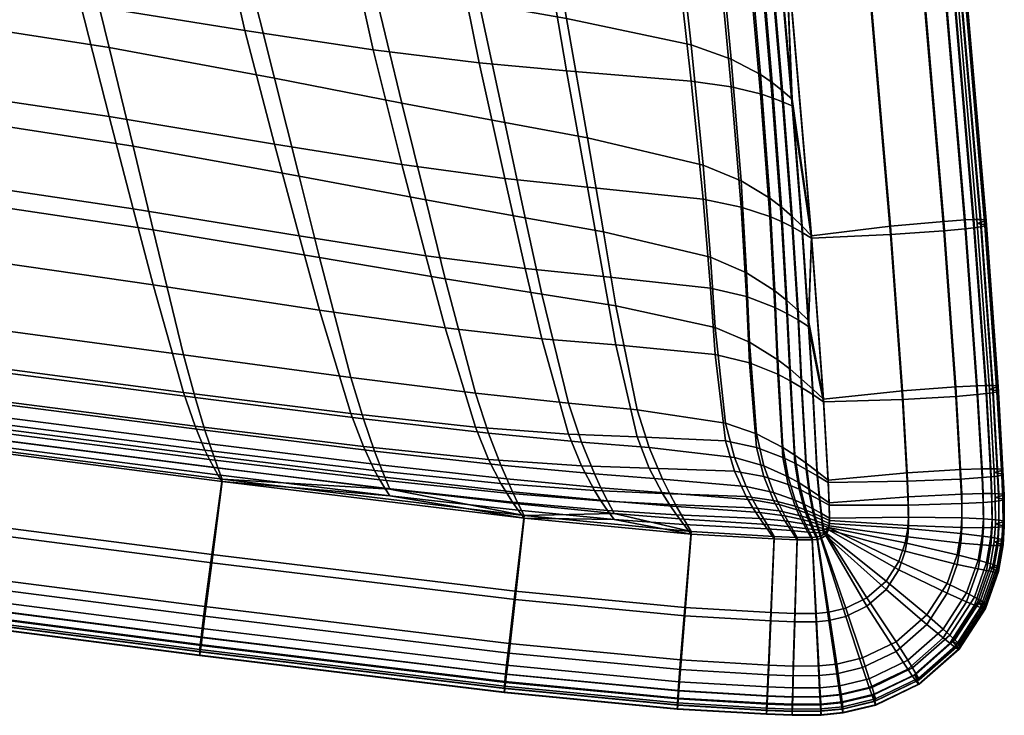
# Model space of a CAD drawing. Header units: millimetres. Extents: x -230 to 230, y -297 to 200.
# Tile 14 of 34: x 202 to 230, y -296 to -276. Entities that reach past the tile are written whole.
import ezdxf

# ---------------------------------------------------------------- set-up
doc = ezdxf.new("R2010")
doc.units = ezdxf.units.MM
doc.layers.add('polstar', color=7, linetype='Continuous')

msp = doc.modelspace()

# ---------------------------------------------------------------- meshes
at = {"layer": 'polstar'}
mesh = msp.add_polyface(dxfattribs=at)
corners = [(225.676, -273.42, 424.598), (224.179, -258.185, 423.477), (221.927, -258.507, 422.173), (223.422, -273.718, 423.292), (227.195, -273.258, 424.909), (225.696, -258.007, 423.787), (226.419, -282.058, 425.229), (224.163, -282.326, 423.921), (227.94, -281.917, 425.542), (228.554, -281.878, 425.41), (227.808, -273.211, 424.776), (228.803, -281.868, 425.267), (228.058, -273.198, 424.633), (228.995, -281.867, 425.067), (228.25, -273.194, 424.433), (229.115, -281.875, 424.805), (228.369, -273.201, 424.171), (229.149, -281.895, 424.477), (228.403, -273.221, 423.842), (228.898, -281.976, 423.6), (228.152, -273.305, 422.965), (229.148, -286.607, 425.611), (228.898, -286.613, 425.753), (229.341, -286.609, 425.411), (229.461, -286.619, 425.15), (229.494, -286.64, 424.821), (223.176, -273.524, 424.173), (223.422, -273.718, 423.292), (221.927, -258.507, 422.173), (221.69, -258.399, 423.073), (223.606, -278.425, 424.503), (223.892, -282.053, 424.711), (224.163, -282.326, 423.921), (224.078, -284.749, 424.818), (222.915, -273.332, 425.054), (221.437, -258.29, 423.974), (223.336, -278.188, 425.351), (223.609, -281.782, 425.5), (223.779, -284.461, 425.518), (222.624, -273.141, 425.935), (221.148, -258.182, 424.877), (223.041, -277.954, 426.198), (223.305, -281.515, 426.289), (223.461, -284.179, 426.217), (222.707, -277.724, 427.044), (222.289, -272.952, 426.815), (222.967, -281.254, 427.075), (223.115, -283.904, 426.917), (221.869, -277.282, 428.727), (221.427, -272.585, 428.575), (222.148, -280.759, 428.64), (222.305, -283.391, 428.315), (220.72, -276.873, 430.396), (220.211, -272.237, 430.331), (221.062, -280.313, 430.19), (221.275, -282.943, 429.711), (221.413, -284.953, 429.027), (222.394, -285.372, 427.813), (217.158, -276.117, 433.572), (216.398, -271.561, 433.709), (217.759, -279.532, 433.133), (218.216, -282.213, 432.393), (218.572, -284.329, 431.418), (214.661, -275.68, 434.929), (213.774, -271.161, 435.16), (215.395, -279.092, 434.386), (215.982, -281.813, 433.537), (216.455, -283.998, 432.444), (211.635, -275.137, 436.023), (210.666, -270.664, 436.33), (212.459, -278.54, 435.393), (213.137, -281.301, 434.447), (213.692, -283.559, 433.245), (207.973, -274.447, 436.793), (206.988, -270.039, 437.148), (208.818, -277.828, 436.097), (209.523, -280.623, 435.064), (210.106, -282.952, 433.759), (205.353, -282.16, 434), (204.782, -279.766, 435.399)]
mesh.append_faces([[corners[k] for k in face] for face in [(0, 1, 2, 3), (4, 5, 1, 0), (6, 0, 3, 7), (8, 4, 0, 6), (9, 10, 4, 8), (11, 12, 10, 9), (13, 14, 12, 11), (15, 16, 14, 13), (17, 18, 16, 15), (19, 20, 18, 17), (21, 11, 9, 22), (23, 13, 11, 21), (24, 15, 13, 23), (25, 17, 15, 24), (26, 27, 28, 29), (27, 26, 30, 30), (31, 32, 30, 30), (32, 31, 33, 33), (34, 26, 29, 35), (36, 30, 26, 34), (37, 31, 30, 36), (38, 33, 31, 37), (39, 34, 35, 40), (41, 36, 34, 39), (42, 37, 36, 41), (43, 38, 37, 42), (44, 41, 39, 45), (46, 42, 41, 44), (47, 43, 42, 46), (48, 44, 45, 49), (50, 46, 44, 48), (51, 47, 46, 50), (52, 48, 49, 53), (54, 50, 48, 52), (55, 51, 50, 54), (56, 57, 51, 55), (58, 52, 53, 59), (60, 54, 52, 58), (61, 55, 54, 60), (62, 56, 55, 61), (63, 58, 59, 64), (65, 60, 58, 63), (66, 61, 60, 65), (67, 62, 61, 66), (68, 63, 64, 69), (70, 65, 63, 68), (71, 66, 65, 70), (72, 67, 66, 71), (73, 68, 69, 74), (75, 70, 68, 73), (76, 71, 70, 75), (77, 72, 71, 76), (78, 77, 76, 79), (32, 27, 30, 30)]])
mesh = msp.add_polyface(dxfattribs=at)
corners = [(225.676, -273.659, 421.151), (223.422, -273.787, 422.294), (221.927, -258.576, 421.175), (224.179, -258.424, 420.03), (226.419, -282.297, 421.783), (224.163, -282.396, 422.923), (227.94, -282.191, 421.584), (227.195, -273.533, 420.951), (228.554, -282.131, 421.763), (227.808, -273.464, 421.13), (228.803, -282.1, 421.925), (228.058, -273.43, 421.291), (228.995, -282.07, 422.139), (228.25, -273.397, 421.505), (229.115, -282.041, 422.41), (228.369, -273.368, 421.776), (229.149, -282.016, 422.741), (228.403, -273.341, 422.107), (228.898, -281.976, 423.6), (228.152, -273.305, 422.965), (229.148, -286.839, 422.269), (228.898, -286.866, 422.107), (229.341, -286.812, 422.483), (229.461, -286.785, 422.754), (229.494, -286.76, 423.086), (229.244, -286.717, 423.944), (223.176, -273.719, 421.374), (221.69, -258.595, 420.249), (221.927, -258.576, 421.175), (223.422, -273.787, 422.294), (223.606, -278.615, 421.761), (223.892, -282.236, 422.08), (224.163, -282.396, 422.923), (224.078, -284.92, 422.362), (222.915, -273.651, 420.453), (221.437, -258.613, 419.321), (223.336, -278.5, 420.865), (223.609, -282.078, 421.236), (223.779, -284.733, 421.604), (222.624, -273.585, 419.529), (221.148, -258.632, 418.387), (223.041, -278.386, 419.968), (223.305, -281.924, 420.393), (223.461, -284.551, 420.845), (222.289, -273.522, 418.603), (220.807, -258.652, 417.445), (222.707, -278.277, 419.071), (222.967, -281.776, 419.549), (223.115, -284.378, 420.085), (221.869, -278.077, 417.272), (221.427, -273.406, 416.737), (222.148, -281.507, 417.862), (222.305, -284.068, 418.561), (220.72, -277.909, 415.466), (220.211, -273.311, 414.848), (221.062, -281.285, 416.174), (221.275, -283.823, 417.03), (217.158, -277.619, 411.921), (216.398, -273.13, 411.093), (217.759, -280.938, 412.877), (218.216, -283.488, 414.018), (214.661, -277.388, 410.312), (213.774, -272.949, 409.386), (215.395, -280.688, 411.381), (215.982, -283.263, 412.645), (216.455, -285.273, 414.069), (218.572, -285.447, 415.304), (211.635, -277.019, 408.909), (210.666, -272.636, 407.909), (212.459, -280.297, 410.069), (213.137, -282.898, 411.442), (213.692, -284.964, 412.989), (207.973, -276.461, 407.76), (206.988, -272.15, 406.722), (208.818, -279.709, 408.983), (209.523, -282.331, 410.447), (210.106, -284.455, 412.108), (205.353, -283.729, 411.385), (204.782, -281.555, 409.625), (224.503, -287.07, 423.262)]
mesh.append_faces([[corners[k] for k in face] for face in [(0, 1, 2, 3), (4, 5, 1, 0), (6, 4, 0, 7), (8, 6, 7, 9), (10, 8, 9, 11), (12, 10, 11, 13), (14, 12, 13, 15), (16, 14, 15, 17), (18, 16, 17, 19), (20, 21, 8, 10), (22, 20, 10, 12), (23, 22, 12, 14), (24, 23, 14, 16), (25, 24, 16, 18), (26, 27, 28, 29), (29, 30, 26, 26), (31, 30, 32, 32), (32, 33, 31, 31), (34, 35, 27, 26), (36, 34, 26, 30), (37, 36, 30, 31), (38, 37, 31, 33), (39, 40, 35, 34), (41, 39, 34, 36), (42, 41, 36, 37), (43, 42, 37, 38), (44, 45, 40, 39), (46, 44, 39, 41), (47, 46, 41, 42), (48, 47, 42, 43), (49, 50, 44, 46), (51, 49, 46, 47), (52, 51, 47, 48), (53, 54, 50, 49), (55, 53, 49, 51), (56, 55, 51, 52), (57, 58, 54, 53), (59, 57, 53, 55), (60, 59, 55, 56), (61, 62, 58, 57), (63, 61, 57, 59), (64, 63, 59, 60), (65, 64, 60, 66), (67, 68, 62, 61), (69, 67, 61, 63), (70, 69, 63, 64), (71, 70, 64, 65), (72, 73, 68, 67), (74, 72, 67, 69), (75, 74, 69, 70), (76, 75, 70, 71), (77, 78, 75, 76), (32, 30, 29, 29), (79, 33, 32, 32)]])
mesh = msp.add_polyface(dxfattribs=at)
corners = [(192.118, -289.514, 424.379), (207.026, -291.435, 425.079), (207.317, -289.28, 423.711), (192.416, -287.359, 423.01), (191.917, -291.005, 424.732), (206.83, -292.926, 425.432), (191.836, -291.625, 424.616), (206.751, -293.547, 425.315), (191.803, -291.883, 424.48), (206.719, -293.805, 425.179), (191.778, -292.088, 424.285), (206.694, -294.01, 424.984), (191.762, -292.225, 424.026), (206.679, -294.148, 424.725), (191.758, -292.282, 423.698), (206.674, -294.204, 424.398), (191.791, -292.093, 422.814), (206.707, -294.015, 423.514), (168.86, -286.955, 423.402), (169.045, -284.789, 422.027), (168.736, -288.454, 423.759), (168.686, -289.077, 423.644), (168.665, -289.336, 423.508), (168.649, -289.542, 423.314), (168.64, -289.68, 423.056), (168.637, -289.737, 422.728), (168.657, -289.547, 421.843), (153.964, -286.121, 422.886), (154.035, -283.95, 421.507), (153.917, -287.624, 423.246), (153.897, -288.248, 423.132), (153.889, -288.508, 422.997), (153.883, -288.715, 422.803), (153.879, -288.853, 422.545), (153.878, -288.91, 422.217), (153.886, -288.719, 421.332), (203.278, -273.603, 437.25), (207.973, -274.447, 436.793), (206.988, -270.039, 437.148), (202.327, -269.274, 437.63), (204.095, -276.949, 436.507), (208.818, -277.828, 436.097), (204.782, -279.766, 435.399), (209.523, -280.623, 435.064), (189.644, -274.704, 436.562), (188.92, -271.463, 437.361), (190.265, -277.52, 435.348), (190.793, -279.988, 433.809), (205.353, -282.16, 434), (191.586, -283.764, 430.228), (206.217, -285.731, 430.699), (191.863, -285.041, 428.4), (206.547, -286.951, 428.965), (192.081, -285.994, 426.592), (206.83, -287.886, 427.22), (192.173, -286.382, 425.693), (206.958, -288.276, 426.344), (192.258, -286.73, 424.797), (207.081, -288.63, 425.467), (192.338, -287.052, 423.903), (207.2, -288.961, 424.589), (192.416, -287.359, 423.01), (207.317, -289.28, 423.711), (166.342, -272.214, 435.871), (165.65, -269.096, 436.696), (166.969, -274.966, 434.609), (167.527, -277.417, 433.01), (168.376, -281.218, 429.314), (168.645, -282.5, 427.451), (168.826, -283.449, 425.623), (168.893, -283.833, 424.719), (168.95, -284.175, 423.819), (169, -284.489, 422.922), (169.045, -284.789, 422.027), (153.433, -280.397, 428.807), (152.572, -276.612, 432.52), (153.694, -281.675, 426.937), (153.86, -282.619, 425.106), (153.918, -283, 424.201), (153.963, -283.34, 423.3), (154.001, -283.652, 422.403), (154.035, -283.95, 421.507)]
mesh.append_faces([[corners[k] for k in face] for face in [(0, 1, 2, 3), (4, 5, 1, 0), (6, 7, 5, 4), (8, 9, 7, 6), (10, 11, 9, 8), (12, 13, 11, 10), (14, 15, 13, 12), (16, 17, 15, 14), (18, 0, 3, 19), (20, 4, 0, 18), (21, 6, 4, 20), (22, 8, 6, 21), (23, 10, 8, 22), (24, 12, 10, 23), (25, 14, 12, 24), (26, 16, 14, 25), (27, 18, 19, 28), (29, 20, 18, 27), (30, 21, 20, 29), (31, 22, 21, 30), (32, 23, 22, 31), (33, 24, 23, 32), (34, 25, 24, 33), (35, 26, 25, 34), (36, 37, 38, 39), (40, 41, 37, 36), (42, 43, 41, 40), (44, 40, 36, 45), (46, 42, 40, 44), (47, 48, 42, 46), (49, 50, 48, 47), (51, 52, 50, 49), (53, 54, 52, 51), (55, 56, 54, 53), (57, 58, 56, 55), (59, 60, 58, 57), (61, 62, 60, 59), (63, 44, 45, 64), (65, 46, 44, 63), (66, 47, 46, 65), (67, 49, 47, 66), (68, 51, 49, 67), (69, 53, 51, 68), (70, 55, 53, 69), (71, 57, 55, 70), (72, 59, 57, 71), (73, 61, 59, 72), (74, 67, 66, 75), (76, 68, 67, 74), (77, 69, 68, 76), (78, 70, 69, 77), (79, 71, 70, 78), (80, 72, 71, 79), (81, 73, 72, 80)]])
mesh = msp.add_polyface(dxfattribs=at)
corners = [(192.118, -289.753, 420.932), (192.416, -287.429, 422.012), (207.317, -289.349, 422.713), (207.026, -291.674, 421.632), (191.917, -291.279, 420.774), (206.83, -293.201, 421.474), (191.836, -291.878, 420.969), (206.751, -293.8, 421.669), (191.803, -292.115, 421.137), (206.719, -294.037, 421.837), (191.778, -292.291, 421.357), (206.694, -294.213, 422.056), (191.762, -292.392, 421.631), (206.679, -294.314, 422.33), (191.758, -292.402, 421.963), (206.674, -294.324, 422.662), (191.791, -292.093, 422.814), (206.707, -294.015, 423.514), (168.86, -287.194, 419.955), (169.045, -284.858, 421.029), (168.736, -288.728, 419.8), (168.686, -289.33, 419.997), (168.665, -289.568, 420.166), (168.649, -289.745, 420.386), (168.64, -289.847, 420.66), (168.637, -289.857, 420.992), (168.657, -289.547, 421.843), (153.964, -286.36, 419.439), (154.035, -284.019, 420.509), (153.917, -287.898, 419.287), (153.897, -288.501, 419.485), (153.889, -288.74, 419.654), (153.883, -288.918, 419.875), (153.879, -289.019, 420.149), (153.878, -289.03, 420.482), (153.886, -288.719, 421.332), (203.278, -275.714, 406.824), (202.327, -271.484, 405.777), (206.988, -272.15, 406.722), (207.973, -276.461, 407.76), (204.095, -278.92, 408.086), (208.818, -279.709, 408.983), (204.782, -281.555, 409.625), (209.523, -282.331, 410.447), (189.644, -276.78, 406.641), (188.92, -273.684, 405.351), (190.265, -279.399, 408.278), (190.793, -281.627, 410.181), (205.353, -283.729, 411.385), (191.586, -284.869, 414.307), (206.217, -286.805, 415.216), (191.863, -285.879, 416.314), (206.547, -287.772, 417.127), (192.081, -286.572, 418.252), (206.83, -288.456, 419.007), (192.173, -286.833, 419.202), (206.958, -288.72, 419.938), (192.258, -287.053, 420.144), (207.081, -288.95, 420.865), (192.338, -287.248, 421.08), (207.2, -289.155, 421.79), (192.416, -287.429, 422.012), (207.317, -289.349, 422.713), (166.342, -274.327, 405.41), (165.65, -271.356, 404.118), (166.969, -276.877, 407.079), (167.527, -279.08, 409.037), (168.376, -282.331, 413.276), (168.645, -283.342, 415.316), (168.826, -284.029, 417.269), (168.893, -284.283, 418.222), (168.95, -284.498, 419.164), (169, -284.685, 420.098), (169.045, -284.858, 421.029), (153.433, -281.511, 412.754), (152.572, -278.279, 408.503), (153.694, -282.517, 414.797), (153.86, -283.198, 416.75), (153.918, -283.451, 417.703), (153.963, -283.663, 418.645), (154.001, -283.848, 419.579), (154.035, -284.019, 420.509)]
mesh.append_faces([[corners[k] for k in face] for face in [(0, 1, 2, 3), (4, 0, 3, 5), (6, 4, 5, 7), (8, 6, 7, 9), (10, 8, 9, 11), (12, 10, 11, 13), (14, 12, 13, 15), (16, 14, 15, 17), (18, 19, 1, 0), (20, 18, 0, 4), (21, 20, 4, 6), (22, 21, 6, 8), (23, 22, 8, 10), (24, 23, 10, 12), (25, 24, 12, 14), (26, 25, 14, 16), (27, 28, 19, 18), (29, 27, 18, 20), (30, 29, 20, 21), (31, 30, 21, 22), (32, 31, 22, 23), (33, 32, 23, 24), (34, 33, 24, 25), (35, 34, 25, 26), (36, 37, 38, 39), (40, 36, 39, 41), (42, 40, 41, 43), (44, 45, 36, 40), (46, 44, 40, 42), (47, 46, 42, 48), (49, 47, 48, 50), (51, 49, 50, 52), (53, 51, 52, 54), (55, 53, 54, 56), (57, 55, 56, 58), (59, 57, 58, 60), (61, 59, 60, 62), (63, 64, 45, 44), (65, 63, 44, 46), (66, 65, 46, 47), (67, 66, 47, 49), (68, 67, 49, 51), (69, 68, 51, 53), (70, 69, 53, 55), (71, 70, 55, 57), (72, 71, 57, 59), (73, 72, 59, 61), (74, 75, 66, 67), (76, 74, 67, 68), (77, 76, 68, 69), (78, 77, 69, 70), (79, 78, 70, 71), (80, 79, 71, 72), (81, 80, 72, 73)]])
mesh = msp.add_polyface(dxfattribs=at)
corners = [(226.762, -286.764, 425.571), (226.419, -282.058, 425.229), (224.163, -282.326, 423.921), (224.503, -287.001, 424.26), (228.284, -286.644, 425.885), (227.94, -281.917, 425.542), (228.898, -286.613, 425.753), (228.554, -281.878, 425.41), (229.244, -286.717, 423.944), (228.898, -281.976, 423.6), (229.149, -281.895, 424.477), (229.494, -286.64, 424.821), (226.896, -289.106, 425.739), (224.636, -289.308, 424.425), (228.419, -289.009, 426.055), (229.035, -288.987, 425.924), (229.285, -288.985, 425.782), (229.148, -286.607, 425.611), (229.477, -288.989, 425.583), (229.341, -286.609, 425.411), (229.597, -289.002, 425.321), (229.461, -286.619, 425.15), (229.631, -289.023, 424.992), (229.38, -289.096, 424.115), (226.928, -289.786, 425.788), (224.666, -289.96, 424.472), (228.452, -289.708, 426.105), (229.067, -289.695, 425.975), (229.317, -289.696, 425.833), (229.51, -289.703, 425.633), (229.63, -289.716, 425.372), (229.664, -289.738, 425.043), (229.413, -289.808, 424.165), (226.934, -290.37, 425.828), (224.671, -290.395, 424.502), (228.458, -290.392, 426.153), (229.074, -290.419, 426.025), (229.324, -290.436, 425.884), (229.516, -290.456, 425.686), (229.637, -290.478, 425.425), (229.67, -290.501, 425.097), (229.419, -290.555, 424.217), (226.913, -290.696, 425.85), (224.662, -290.548, 424.512), (228.429, -290.835, 426.182), (229.042, -290.909, 426.058), (229.29, -290.945, 425.918), (229.482, -290.979, 425.721), (229.602, -291.01, 425.46), (229.635, -291.037, 425.132), (229.385, -291.071, 424.252), (226.842, -291.106, 425.875), (224.643, -290.665, 424.52), (226.656, -291.632, 425.904), (224.195, -286.71, 424.847), (224.503, -287.001, 424.26), (224.078, -284.749, 424.818), (224.327, -289.067, 424.774), (224.636, -289.308, 424.425), (224.387, -289.766, 424.718), (224.666, -289.96, 424.472), (224.444, -290.263, 424.658), (224.671, -290.395, 424.502), (224.468, -290.452, 424.627), (224.662, -290.548, 424.512), (224.487, -290.611, 424.595), (224.643, -290.665, 424.52), (224.5, -290.748, 424.562), (224.568, -290.821, 424.527), (224.103, -289.575, 424.966), (224.012, -288.829, 425.126), (224.21, -290.133, 424.815), (224.267, -290.358, 424.742), (224.322, -290.557, 424.67), (224.377, -290.738, 424.599), (224.432, -290.91, 424.528), (224.231, -290.722, 424.635), (224.14, -290.501, 424.747), (224.324, -290.934, 424.525), (224.163, -282.326, 423.921)]
mesh.append_faces([[corners[k] for k in face] for face in [(0, 1, 2, 3), (4, 5, 1, 0), (6, 7, 5, 4), (8, 9, 10, 11), (12, 0, 3, 13), (14, 4, 0, 12), (15, 6, 4, 14), (16, 17, 6, 15), (18, 19, 17, 16), (20, 21, 19, 18), (22, 11, 21, 20), (23, 8, 11, 22), (24, 12, 13, 25), (26, 14, 12, 24), (27, 15, 14, 26), (28, 16, 15, 27), (29, 18, 16, 28), (30, 20, 18, 29), (31, 22, 20, 30), (32, 23, 22, 31), (33, 24, 25, 34), (35, 26, 24, 33), (36, 27, 26, 35), (37, 28, 27, 36), (38, 29, 28, 37), (39, 30, 29, 38), (40, 31, 30, 39), (41, 32, 31, 40), (42, 33, 34, 43), (44, 35, 33, 42), (45, 36, 35, 44), (46, 37, 36, 45), (47, 38, 37, 46), (48, 39, 38, 47), (49, 40, 39, 48), (50, 41, 40, 49), (51, 42, 43, 52), (53, 51, 52, 52), (54, 55, 56, 56), (57, 58, 55, 54), (59, 60, 58, 57), (61, 62, 60, 59), (63, 64, 62, 61), (65, 66, 64, 63), (67, 66, 65, 65), (68, 66, 67, 67), (69, 59, 57, 70), (71, 61, 59, 69), (72, 63, 61, 71), (73, 65, 63, 72), (74, 67, 65, 73), (75, 68, 67, 74), (76, 74, 73, 77), (78, 75, 74, 76), (55, 79, 56, 56)]])
mesh = msp.add_polyface(dxfattribs=at)
corners = [(220.33, -295.675, 425.387), (222.875, -295.826, 425.505), (222.881, -295.687, 425.763), (220.339, -295.537, 425.645), (220.327, -295.732, 425.059), (222.874, -295.882, 425.177), (215.692, -292.483, 425.501), (220.542, -292.949, 425.735), (220.721, -290.782, 424.361), (215.948, -290.324, 424.131), (215.52, -293.978, 425.855), (220.422, -294.448, 426.091), (215.45, -294.599, 425.738), (220.374, -295.072, 425.975), (215.422, -294.858, 425.602), (220.354, -295.331, 425.84), (215.4, -295.063, 425.407), (215.387, -295.201, 425.149), (215.383, -295.257, 424.821), (215.411, -295.068, 423.937), (220.347, -295.542, 424.175), (207.026, -291.435, 425.079), (207.317, -289.28, 423.711), (206.83, -292.926, 425.432), (206.751, -293.547, 425.315), (206.719, -293.805, 425.179), (206.694, -294.01, 424.984), (206.679, -294.148, 424.725), (206.674, -294.204, 424.398), (206.707, -294.015, 423.514), (219.181, -287.307, 429.097), (221.702, -287.679, 427.401), (221.413, -284.953, 429.027), (218.572, -284.329, 431.418), (219.523, -288.381, 427.901), (221.959, -288.662, 426.616), (219.902, -289.279, 426.716), (222.295, -289.497, 425.876), (220.102, -289.68, 426.126), (222.485, -289.875, 425.519), (220.305, -290.06, 425.537), (222.684, -290.235, 425.167), (220.512, -290.425, 424.949), (222.89, -290.582, 424.818), (217.221, -287.116, 429.831), (216.455, -283.998, 432.444), (217.587, -288.224, 428.452), (217.959, -289.131, 427.063), (218.146, -289.53, 426.365), (218.333, -289.904, 425.666), (218.521, -290.261, 424.966), (220.721, -290.782, 424.361), (214.562, -286.826, 430.372), (213.692, -283.559, 433.245), (214.934, -287.969, 428.84), (215.284, -288.882, 427.284), (215.453, -289.276, 426.499), (215.62, -289.641, 425.711), (215.784, -289.987, 424.922), (215.948, -290.324, 424.131), (211.001, -286.375, 430.656), (210.106, -282.952, 433.759), (211.358, -287.556, 429.006), (211.677, -288.479, 427.333), (211.826, -288.87, 426.491), (211.97, -289.229, 425.646), (212.111, -289.566, 424.799), (206.217, -285.731, 430.699), (205.353, -282.16, 434), (206.547, -286.951, 428.965), (206.83, -287.886, 427.22), (206.958, -288.276, 426.344), (207.081, -288.63, 425.467), (207.2, -288.961, 424.589), (207.317, -289.28, 423.711)]
mesh.append_faces([[corners[k] for k in face] for face in [(0, 1, 2, 3), (4, 5, 1, 0), (6, 7, 8, 9), (10, 11, 7, 6), (12, 13, 11, 10), (14, 15, 13, 12), (16, 3, 15, 14), (17, 0, 3, 16), (18, 4, 0, 17), (19, 20, 4, 18), (21, 6, 9, 22), (23, 10, 6, 21), (24, 12, 10, 23), (25, 14, 12, 24), (26, 16, 14, 25), (27, 17, 16, 26), (28, 18, 17, 27), (29, 19, 18, 28), (30, 31, 32, 33), (34, 35, 31, 30), (36, 37, 35, 34), (38, 39, 37, 36), (40, 41, 39, 38), (42, 43, 41, 40), (44, 30, 33, 45), (46, 34, 30, 44), (47, 36, 34, 46), (48, 38, 36, 47), (49, 40, 38, 48), (50, 42, 40, 49), (51, 42, 50, 50), (52, 44, 45, 53), (54, 46, 44, 52), (55, 47, 46, 54), (56, 48, 47, 55), (57, 49, 48, 56), (58, 50, 49, 57), (58, 59, 50, 50), (60, 52, 53, 61), (62, 54, 52, 60), (63, 55, 54, 62), (64, 56, 55, 63), (65, 57, 56, 64), (66, 58, 57, 65), (59, 58, 66, 66), (67, 60, 61, 68), (69, 62, 60, 67), (70, 63, 62, 69), (71, 64, 63, 70), (72, 65, 64, 71), (73, 66, 65, 72), (73, 74, 66, 66), (74, 59, 66, 66), (59, 51, 50, 50)]])
mesh = msp.add_polyface(dxfattribs=at)
corners = [(226.762, -287.003, 422.124), (224.503, -287.07, 423.262), (224.163, -282.396, 422.923), (226.419, -282.297, 421.783), (228.284, -286.918, 421.927), (227.94, -282.191, 421.584), (228.898, -286.866, 422.107), (228.554, -282.131, 421.763), (226.896, -289.345, 422.292), (224.636, -289.377, 423.428), (228.419, -289.283, 422.097), (229.035, -289.24, 422.277), (229.285, -289.217, 422.44), (229.148, -286.839, 422.269), (229.477, -289.193, 422.654), (229.341, -286.812, 422.483), (229.597, -289.168, 422.926), (229.461, -286.785, 422.754), (229.631, -289.143, 423.257), (229.494, -286.76, 423.086), (229.38, -289.096, 424.115), (229.244, -286.717, 423.944), (226.928, -290.025, 422.341), (224.666, -290.029, 423.474), (228.452, -289.983, 422.147), (229.067, -289.948, 422.328), (229.317, -289.928, 422.49), (229.51, -289.906, 422.705), (229.63, -289.882, 422.977), (229.664, -289.858, 423.308), (229.413, -289.808, 424.165), (226.934, -290.609, 422.381), (224.671, -290.464, 423.505), (228.458, -290.667, 422.195), (229.074, -290.672, 422.379), (229.324, -290.668, 422.542), (229.516, -290.659, 422.758), (229.637, -290.644, 423.03), (229.67, -290.622, 423.361), (229.419, -290.555, 424.217), (226.913, -290.935, 422.403), (224.662, -290.617, 423.515), (228.429, -291.109, 422.224), (229.042, -291.162, 422.411), (229.29, -291.177, 422.576), (229.482, -291.183, 422.793), (229.602, -291.176, 423.065), (229.635, -291.157, 423.397), (229.385, -291.071, 424.252), (226.842, -291.345, 422.429), (224.643, -290.734, 423.522), (228.324, -291.717, 422.262), (224.195, -286.865, 422.614), (224.078, -284.92, 422.362), (224.503, -287.07, 423.262), (224.327, -289.188, 423.022), (224.636, -289.377, 423.428), (224.387, -289.873, 423.18), (224.666, -290.029, 423.474), (224.444, -290.357, 423.313), (224.671, -290.464, 423.505), (224.468, -290.539, 423.372), (224.662, -290.617, 423.515), (224.487, -290.692, 423.427), (224.643, -290.734, 423.522), (224.5, -290.823, 423.48), (224.568, -290.891, 423.53), (224.103, -289.719, 422.884), (224.012, -289.003, 422.615), (224.21, -290.251, 423.119), (224.267, -290.463, 423.227), (224.322, -290.65, 423.331), (224.377, -290.819, 423.431), (224.432, -290.979, 423.53), (224.14, -290.606, 423.232), (224.05, -290.389, 423.08), (224.231, -290.809, 423.38), (224.324, -291.003, 423.527), (224.181, -291.017, 423.522), (224.055, -290.793, 423.326)]
mesh.append_faces([[corners[k] for k in face] for face in [(0, 1, 2, 3), (4, 0, 3, 5), (6, 4, 5, 7), (8, 9, 1, 0), (10, 8, 0, 4), (11, 10, 4, 6), (12, 11, 6, 13), (14, 12, 13, 15), (16, 14, 15, 17), (18, 16, 17, 19), (20, 18, 19, 21), (22, 23, 9, 8), (24, 22, 8, 10), (25, 24, 10, 11), (26, 25, 11, 12), (27, 26, 12, 14), (28, 27, 14, 16), (29, 28, 16, 18), (30, 29, 18, 20), (31, 32, 23, 22), (33, 31, 22, 24), (34, 33, 24, 25), (35, 34, 25, 26), (36, 35, 26, 27), (37, 36, 27, 28), (38, 37, 28, 29), (39, 38, 29, 30), (40, 41, 32, 31), (42, 40, 31, 33), (43, 42, 33, 34), (44, 43, 34, 35), (45, 44, 35, 36), (46, 45, 36, 37), (47, 46, 37, 38), (48, 47, 38, 39), (49, 50, 41, 40), (51, 49, 40, 42), (52, 53, 54, 54), (55, 52, 54, 56), (57, 55, 56, 58), (59, 57, 58, 60), (61, 59, 60, 62), (63, 61, 62, 64), (65, 63, 64, 64), (66, 65, 64, 64), (67, 68, 55, 57), (69, 67, 57, 59), (70, 69, 59, 61), (71, 70, 61, 63), (72, 71, 63, 65), (73, 72, 65, 66), (74, 75, 70, 71), (76, 74, 71, 72), (77, 76, 72, 73), (78, 79, 76, 77)]])
mesh = msp.add_polyface(dxfattribs=at)
corners = [(220.327, -295.852, 423.324), (220.33, -295.842, 422.991), (222.875, -295.992, 423.109), (222.874, -296.002, 423.442), (215.692, -292.722, 422.054), (215.948, -290.393, 423.134), (220.721, -290.852, 423.364), (220.542, -293.188, 422.288), (215.52, -294.252, 421.896), (220.422, -294.723, 422.132), (215.45, -294.852, 422.092), (220.374, -295.325, 422.329), (215.422, -295.09, 422.26), (220.354, -295.563, 422.497), (215.4, -295.266, 422.479), (220.339, -295.74, 422.717), (215.387, -295.367, 422.753), (215.383, -295.378, 423.086), (215.411, -295.068, 423.937), (220.347, -295.542, 424.175), (207.026, -291.674, 421.632), (207.317, -289.349, 422.713), (206.83, -293.201, 421.474), (206.751, -293.8, 421.669), (206.719, -294.037, 421.837), (206.694, -294.213, 422.056), (206.679, -294.314, 422.33), (206.674, -294.324, 422.662), (206.707, -294.015, 423.514), (218.572, -285.447, 415.304), (218.216, -283.488, 414.018), (221.275, -283.823, 417.03), (221.413, -285.719, 417.996), (219.181, -288.072, 418.065), (221.702, -288.192, 420.007), (219.523, -288.969, 419.427), (221.959, -289.055, 420.942), (219.902, -289.692, 420.756), (222.295, -289.779, 421.818), (220.102, -290.007, 421.413), (222.485, -290.103, 422.241), (220.305, -290.301, 422.065), (222.684, -290.409, 422.656), (220.512, -290.58, 422.715), (222.89, -290.703, 423.066), (217.221, -287.995, 417.15), (216.455, -285.273, 414.069), (217.587, -288.9, 418.699), (217.959, -289.605, 420.231), (218.146, -289.902, 420.992), (218.333, -290.175, 421.752), (218.521, -290.431, 422.51), (220.721, -290.852, 423.364), (214.562, -287.799, 416.356), (213.692, -284.964, 412.989), (214.934, -288.717, 418.062), (215.284, -289.404, 419.758), (215.453, -289.685, 420.603), (215.62, -289.937, 421.447), (215.784, -290.17, 422.291), (215.948, -290.393, 423.134), (211.001, -287.411, 415.726), (210.106, -284.455, 412.108), (211.358, -288.351, 417.551), (211.677, -289.032, 419.361), (211.826, -289.302, 420.261), (211.97, -289.54, 421.16), (212.111, -289.757, 422.057), (206.217, -286.805, 415.216), (205.353, -283.729, 411.385), (206.547, -287.772, 417.127), (206.83, -288.456, 419.007), (206.958, -288.72, 419.938), (207.081, -288.95, 420.865), (207.2, -289.155, 421.79), (207.317, -289.349, 422.713)]
mesh.append_faces([[corners[k] for k in face] for face in [(0, 1, 2, 3), (4, 5, 6, 7), (8, 4, 7, 9), (10, 8, 9, 11), (12, 10, 11, 13), (14, 12, 13, 15), (16, 14, 15, 1), (17, 16, 1, 0), (18, 17, 0, 19), (20, 21, 5, 4), (22, 20, 4, 8), (23, 22, 8, 10), (24, 23, 10, 12), (25, 24, 12, 14), (26, 25, 14, 16), (27, 26, 16, 17), (28, 27, 17, 18), (29, 30, 31, 32), (33, 29, 32, 34), (35, 33, 34, 36), (37, 35, 36, 38), (39, 37, 38, 40), (41, 39, 40, 42), (43, 41, 42, 44), (45, 46, 29, 33), (47, 45, 33, 35), (48, 47, 35, 37), (49, 48, 37, 39), (50, 49, 39, 41), (51, 50, 41, 43), (52, 51, 43, 43), (53, 54, 46, 45), (55, 53, 45, 47), (56, 55, 47, 48), (57, 56, 48, 49), (58, 57, 49, 50), (59, 58, 50, 51), (59, 51, 60, 60), (61, 62, 54, 53), (63, 61, 53, 55), (64, 63, 55, 56), (65, 64, 56, 57), (66, 65, 57, 58), (67, 66, 58, 59), (60, 67, 59, 59), (68, 69, 62, 61), (70, 68, 61, 63), (71, 70, 63, 64), (72, 71, 64, 65), (73, 72, 65, 66), (74, 73, 66, 67), (74, 67, 75, 75), (75, 67, 60, 60), (60, 51, 52, 52)]])
mesh = msp.add_polyface(dxfattribs=at)
corners = [(223.688, -293.12, 425.88), (224.294, -293.117, 425.906), (224.181, -290.948, 424.52), (223.756, -290.948, 424.502), (223.641, -294.624, 426.239), (224.372, -294.619, 426.27), (223.623, -295.248, 426.125), (224.402, -295.243, 426.158), (223.615, -295.509, 425.99), (224.415, -295.503, 426.024), (223.609, -295.715, 425.796), (224.425, -295.709, 425.83), (223.605, -295.854, 425.538), (224.431, -295.847, 425.572), (223.604, -295.91, 425.21), (224.433, -295.904, 425.245), (223.612, -295.72, 424.325), (224.42, -295.714, 424.359), (222.997, -293.094, 425.849), (223.098, -290.923, 424.472), (222.928, -294.596, 426.207), (222.901, -295.221, 426.092), (222.89, -295.481, 425.957), (222.881, -295.687, 425.763), (222.875, -295.826, 425.505), (222.874, -295.882, 425.177), (222.885, -295.692, 424.292), (220.542, -292.949, 425.735), (220.721, -290.782, 424.361), (220.422, -294.448, 426.091), (220.374, -295.072, 425.975), (220.354, -295.331, 425.84), (220.339, -295.537, 425.645), (220.347, -295.542, 424.175), (220.327, -295.732, 425.059), (223.88, -286.423, 425.436), (224.195, -286.71, 424.847), (224.078, -284.749, 424.818), (223.779, -284.461, 425.518), (224.012, -288.829, 425.126), (224.327, -289.067, 424.774), (223.549, -286.142, 426.026), (223.461, -284.179, 426.217), (223.687, -288.598, 425.481), (223.807, -289.39, 425.218), (224.103, -289.575, 424.966), (223.963, -290.006, 424.976), (224.21, -290.133, 424.815), (224.05, -290.265, 424.86), (224.267, -290.358, 424.742), (224.14, -290.501, 424.747), (224.322, -290.557, 424.67), (223.197, -285.871, 426.618), (223.115, -283.904, 426.917), (223.345, -288.379, 425.843), (223.494, -289.214, 425.476), (223.696, -289.885, 425.14), (223.81, -290.176, 424.981), (223.93, -290.445, 424.825), (224.055, -290.7, 424.672), (224.231, -290.722, 424.635), (224.181, -290.948, 424.52), (224.324, -290.934, 424.525), (222.394, -285.372, 427.813), (222.305, -283.391, 428.315), (222.589, -287.986, 426.596), (222.795, -288.901, 426.021), (223.074, -289.667, 425.49), (223.234, -290.009, 425.236), (223.403, -290.333, 424.988), (223.578, -290.644, 424.744), (223.756, -290.948, 424.502), (221.702, -287.679, 427.401), (221.413, -284.953, 429.027), (221.959, -288.662, 426.616), (222.295, -289.497, 425.876), (222.485, -289.875, 425.519), (222.684, -290.235, 425.167), (222.89, -290.582, 424.818), (223.098, -290.923, 424.472), (220.721, -290.782, 424.361), (220.512, -290.425, 424.949)]
mesh.append_faces([[corners[k] for k in face] for face in [(0, 1, 2, 3), (4, 5, 1, 0), (6, 7, 5, 4), (8, 9, 7, 6), (10, 11, 9, 8), (12, 13, 11, 10), (14, 15, 13, 12), (16, 17, 15, 14), (18, 0, 3, 19), (20, 4, 0, 18), (21, 6, 4, 20), (22, 8, 6, 21), (23, 10, 8, 22), (24, 12, 10, 23), (25, 14, 12, 24), (26, 16, 14, 25), (27, 18, 19, 28), (29, 20, 18, 27), (30, 21, 20, 29), (31, 22, 21, 30), (32, 23, 22, 31), (33, 26, 25, 34), (35, 36, 37, 38), (39, 40, 36, 35), (41, 35, 38, 42), (43, 39, 35, 41), (44, 45, 39, 43), (46, 47, 45, 44), (48, 49, 47, 46), (50, 51, 49, 48), (52, 41, 42, 53), (54, 43, 41, 52), (55, 44, 43, 54), (56, 46, 44, 55), (57, 48, 46, 56), (58, 50, 48, 57), (59, 60, 50, 58), (61, 62, 60, 59), (63, 52, 53, 64), (65, 54, 52, 63), (66, 55, 54, 65), (67, 56, 55, 66), (68, 57, 56, 67), (69, 58, 57, 68), (70, 59, 58, 69), (71, 61, 59, 70), (72, 65, 63, 73), (74, 66, 65, 72), (75, 67, 66, 74), (76, 68, 67, 75), (77, 69, 68, 76), (78, 70, 69, 77), (79, 71, 70, 78), (80, 79, 78, 81)]])
mesh = msp.add_polyface(dxfattribs=at)
corners = [(223.688, -293.359, 422.433), (223.756, -291.017, 423.504), (224.181, -291.017, 423.522), (224.294, -293.356, 422.459), (223.641, -294.898, 422.281), (224.372, -294.893, 422.312), (223.623, -295.501, 422.479), (224.402, -295.496, 422.511), (223.615, -295.74, 422.648), (224.415, -295.735, 422.681), (223.609, -295.918, 422.868), (224.425, -295.912, 422.902), (223.605, -296.02, 423.142), (224.431, -296.014, 423.177), (223.604, -296.03, 423.475), (224.433, -296.024, 423.51), (223.612, -295.72, 424.325), (224.42, -295.714, 424.359), (222.997, -293.333, 422.402), (223.098, -290.992, 423.474), (222.928, -294.871, 422.249), (222.901, -295.474, 422.446), (222.89, -295.713, 422.615), (222.881, -295.89, 422.835), (222.875, -295.992, 423.109), (222.874, -296.002, 423.442), (222.885, -295.692, 424.292), (220.542, -293.188, 422.288), (220.721, -290.852, 423.364), (220.422, -294.723, 422.132), (220.374, -295.325, 422.329), (220.354, -295.563, 422.497), (220.339, -295.74, 422.717), (220.33, -295.842, 422.991), (220.347, -295.542, 424.175), (220.327, -295.852, 423.324), (223.88, -286.663, 421.964), (223.779, -284.733, 421.604), (224.078, -284.92, 422.362), (224.195, -286.865, 422.614), (224.012, -289.003, 422.615), (224.327, -289.188, 423.022), (223.549, -286.469, 421.313), (223.461, -284.551, 420.845), (223.687, -288.826, 422.203), (223.807, -289.573, 422.584), (224.103, -289.719, 422.884), (223.963, -290.149, 422.922), (224.21, -290.251, 423.119), (224.05, -290.389, 423.08), (224.267, -290.463, 423.227), (223.197, -286.284, 420.659), (223.115, -284.378, 420.085), (223.345, -288.66, 421.785), (223.494, -289.436, 422.277), (223.696, -290.053, 422.719), (223.81, -290.318, 422.927), (223.93, -290.562, 423.129), (224.14, -290.606, 423.232), (224.055, -290.793, 423.326), (224.231, -290.809, 423.38), (222.394, -285.96, 419.339), (222.305, -284.068, 418.561), (222.589, -288.379, 420.922), (222.795, -289.206, 421.635), (223.074, -289.889, 422.29), (223.234, -290.192, 422.602), (223.403, -290.477, 422.907), (223.578, -290.75, 423.207), (223.756, -291.017, 423.504), (224.181, -291.017, 423.522), (221.413, -285.719, 417.996), (221.275, -283.823, 417.03), (221.702, -288.192, 420.007), (221.959, -289.055, 420.942), (222.295, -289.779, 421.818), (222.485, -290.103, 422.241), (222.684, -290.409, 422.656), (222.89, -290.703, 423.066), (223.098, -290.992, 423.474), (220.721, -290.852, 423.364), (220.512, -290.58, 422.715)]
mesh.append_faces([[corners[k] for k in face] for face in [(0, 1, 2, 3), (4, 0, 3, 5), (6, 4, 5, 7), (8, 6, 7, 9), (10, 8, 9, 11), (12, 10, 11, 13), (14, 12, 13, 15), (16, 14, 15, 17), (18, 19, 1, 0), (20, 18, 0, 4), (21, 20, 4, 6), (22, 21, 6, 8), (23, 22, 8, 10), (24, 23, 10, 12), (25, 24, 12, 14), (26, 25, 14, 16), (27, 28, 19, 18), (29, 27, 18, 20), (30, 29, 20, 21), (31, 30, 21, 22), (32, 31, 22, 23), (33, 32, 23, 24), (34, 35, 25, 26), (36, 37, 38, 39), (40, 36, 39, 41), (42, 43, 37, 36), (44, 42, 36, 40), (45, 44, 40, 46), (47, 45, 46, 48), (49, 47, 48, 50), (51, 52, 43, 42), (53, 51, 42, 44), (54, 53, 44, 45), (55, 54, 45, 47), (56, 55, 47, 49), (57, 56, 49, 58), (59, 57, 58, 60), (61, 62, 52, 51), (63, 61, 51, 53), (64, 63, 53, 54), (65, 64, 54, 55), (66, 65, 55, 56), (67, 66, 56, 57), (68, 67, 57, 59), (69, 68, 59, 70), (71, 72, 62, 61), (73, 71, 61, 63), (74, 73, 63, 64), (75, 74, 64, 65), (76, 75, 65, 66), (77, 76, 66, 67), (78, 77, 67, 68), (79, 78, 68, 69), (80, 81, 78, 79)]])
mesh = msp.add_polyface(dxfattribs=at)
corners = [(228.324, -291.443, 426.22), (228.429, -290.835, 426.182), (226.913, -290.696, 425.85), (226.842, -291.106, 425.875), (228.922, -291.597, 426.1), (229.042, -290.909, 426.058), (229.166, -291.666, 425.963), (229.29, -290.945, 425.918), (229.353, -291.725, 425.767), (229.482, -290.979, 425.721), (229.47, -291.771, 425.508), (229.602, -291.01, 425.46), (229.502, -291.802, 425.179), (229.635, -291.037, 425.132), (229.258, -291.804, 424.297), (229.385, -291.071, 424.252), (228.034, -292.263, 426.264), (226.656, -291.632, 425.904), (228.59, -292.535, 426.151), (228.816, -292.652, 426.016), (228.99, -292.749, 425.822), (229.099, -292.818, 425.564), (229.129, -292.856, 425.236), (228.902, -292.809, 424.351), (226.292, -292.195, 425.927), (224.643, -290.665, 424.52), (224.568, -290.821, 424.527), (227.454, -293.159, 426.301), (227.923, -293.567, 426.193), (228.114, -293.739, 426.061), (228.261, -293.877, 425.869), (228.352, -293.973, 425.612), (228.378, -294.017, 425.284), (228.187, -293.916, 424.397), (225.745, -292.677, 425.937), (226.577, -293.932, 426.317), (226.913, -294.456, 426.211), (227.049, -294.676, 426.08), (227.154, -294.851, 425.888), (227.22, -294.97, 425.632), (227.238, -295.021, 425.304), (227.101, -294.871, 424.416), (225.142, -292.966, 425.931), (224.432, -290.91, 424.528), (225.62, -294.392, 426.308), (225.813, -294.986, 426.201), (225.892, -295.233, 426.068), (225.952, -295.43, 425.876), (225.99, -295.562, 425.62), (226, -295.617, 425.292), (225.921, -295.439, 424.405), (224.659, -293.081, 425.919), (224.324, -290.934, 424.525), (224.884, -294.568, 426.288), (224.975, -295.186, 426.178), (225.012, -295.443, 426.045), (225.04, -295.648, 425.852), (225.058, -295.785, 425.595), (225.063, -295.841, 425.267), (225.026, -295.653, 424.381), (224.294, -293.117, 425.906), (224.181, -290.948, 424.52), (224.372, -294.619, 426.27), (224.402, -295.243, 426.158), (224.415, -295.503, 426.024), (224.425, -295.709, 425.83), (224.431, -295.847, 425.572), (224.433, -295.904, 425.245), (224.42, -295.714, 424.359)]
mesh.append_faces([[corners[k] for k in face] for face in [(0, 1, 2, 3), (4, 5, 1, 0), (6, 7, 5, 4), (8, 9, 7, 6), (10, 11, 9, 8), (12, 13, 11, 10), (14, 15, 13, 12), (16, 0, 3, 17), (18, 4, 0, 16), (19, 6, 4, 18), (20, 8, 6, 19), (21, 10, 8, 20), (22, 12, 10, 21), (23, 14, 12, 22), (24, 17, 25, 26), (27, 16, 17, 24), (28, 18, 16, 27), (29, 19, 18, 28), (30, 20, 19, 29), (31, 21, 20, 30), (32, 22, 21, 31), (33, 23, 22, 32), (34, 24, 26, 26), (35, 27, 24, 34), (36, 28, 27, 35), (37, 29, 28, 36), (38, 30, 29, 37), (39, 31, 30, 38), (40, 32, 31, 39), (41, 33, 32, 40), (42, 34, 26, 43), (44, 35, 34, 42), (45, 36, 35, 44), (46, 37, 36, 45), (47, 38, 37, 46), (48, 39, 38, 47), (49, 40, 39, 48), (50, 41, 40, 49), (51, 42, 43, 52), (53, 44, 42, 51), (54, 45, 44, 53), (55, 46, 45, 54), (56, 47, 46, 55), (57, 48, 47, 56), (58, 49, 48, 57), (59, 50, 49, 58), (60, 51, 52, 61), (62, 53, 51, 60), (63, 54, 53, 62), (64, 55, 54, 63), (65, 56, 55, 64), (66, 57, 56, 65), (67, 58, 57, 66), (68, 59, 58, 67)]])
mesh = msp.add_polyface(dxfattribs=at)
corners = [(228.922, -291.85, 422.454), (228.324, -291.717, 422.262), (228.429, -291.109, 422.224), (229.042, -291.162, 422.411), (229.166, -291.897, 422.62), (229.29, -291.177, 422.576), (229.353, -291.928, 422.839), (229.482, -291.183, 422.793), (229.47, -291.937, 423.112), (229.602, -291.176, 423.065), (229.502, -291.922, 423.444), (229.635, -291.157, 423.397), (229.258, -291.804, 424.297), (229.385, -291.071, 424.252), (226.656, -291.871, 422.457), (224.643, -290.734, 423.522), (226.842, -291.345, 422.429), (228.034, -292.537, 422.306), (228.59, -292.788, 422.504), (228.816, -292.884, 422.674), (228.99, -292.952, 422.894), (229.099, -292.985, 423.169), (229.129, -292.976, 423.501), (228.902, -292.809, 424.351), (226.292, -292.434, 422.48), (224.568, -290.891, 423.53), (227.454, -293.434, 422.343), (227.923, -293.82, 422.547), (228.114, -293.97, 422.718), (228.261, -294.08, 422.94), (228.352, -294.139, 423.216), (228.378, -294.138, 423.549), (228.187, -293.916, 424.397), (225.745, -292.916, 422.49), (226.577, -294.206, 422.359), (226.913, -294.709, 422.565), (227.049, -294.908, 422.737), (227.154, -295.054, 422.96), (227.22, -295.136, 423.236), (227.238, -295.141, 423.569), (227.101, -294.871, 424.416), (225.142, -293.206, 422.484), (224.432, -290.979, 423.53), (225.62, -294.667, 422.349), (225.813, -295.239, 422.554), (225.892, -295.465, 422.726), (225.952, -295.633, 422.948), (225.99, -295.728, 423.224), (226, -295.737, 423.557), (225.921, -295.439, 424.405), (224.659, -293.32, 422.472), (224.324, -291.003, 423.527), (224.884, -294.842, 422.33), (224.975, -295.439, 422.532), (225.012, -295.675, 422.703), (225.04, -295.851, 422.924), (225.058, -295.951, 423.2), (225.063, -295.961, 423.532), (225.026, -295.653, 424.381), (224.294, -293.356, 422.459), (224.181, -291.017, 423.522), (224.372, -294.893, 422.312), (224.402, -295.496, 422.511), (224.415, -295.735, 422.681), (224.425, -295.912, 422.902), (224.431, -296.014, 423.177), (224.433, -296.024, 423.51), (224.42, -295.714, 424.359)]
mesh.append_faces([[corners[k] for k in face] for face in [(0, 1, 2, 3), (4, 0, 3, 5), (6, 4, 5, 7), (8, 6, 7, 9), (10, 8, 9, 11), (12, 10, 11, 13), (14, 15, 16, 16), (17, 14, 16, 1), (18, 17, 1, 0), (19, 18, 0, 4), (20, 19, 4, 6), (21, 20, 6, 8), (22, 21, 8, 10), (23, 22, 10, 12), (24, 25, 15, 14), (26, 24, 14, 17), (27, 26, 17, 18), (28, 27, 18, 19), (29, 28, 19, 20), (30, 29, 20, 21), (31, 30, 21, 22), (32, 31, 22, 23), (33, 25, 24, 24), (34, 33, 24, 26), (35, 34, 26, 27), (36, 35, 27, 28), (37, 36, 28, 29), (38, 37, 29, 30), (39, 38, 30, 31), (40, 39, 31, 32), (41, 42, 25, 33), (43, 41, 33, 34), (44, 43, 34, 35), (45, 44, 35, 36), (46, 45, 36, 37), (47, 46, 37, 38), (48, 47, 38, 39), (49, 48, 39, 40), (50, 51, 42, 41), (52, 50, 41, 43), (53, 52, 43, 44), (54, 53, 44, 45), (55, 54, 45, 46), (56, 55, 46, 47), (57, 56, 47, 48), (58, 57, 48, 49), (59, 60, 51, 50), (61, 59, 50, 52), (62, 61, 52, 53), (63, 62, 53, 54), (64, 63, 54, 55), (65, 64, 55, 56), (66, 65, 56, 57), (67, 66, 57, 58)]])

doc.saveas('drawing.dxf')
